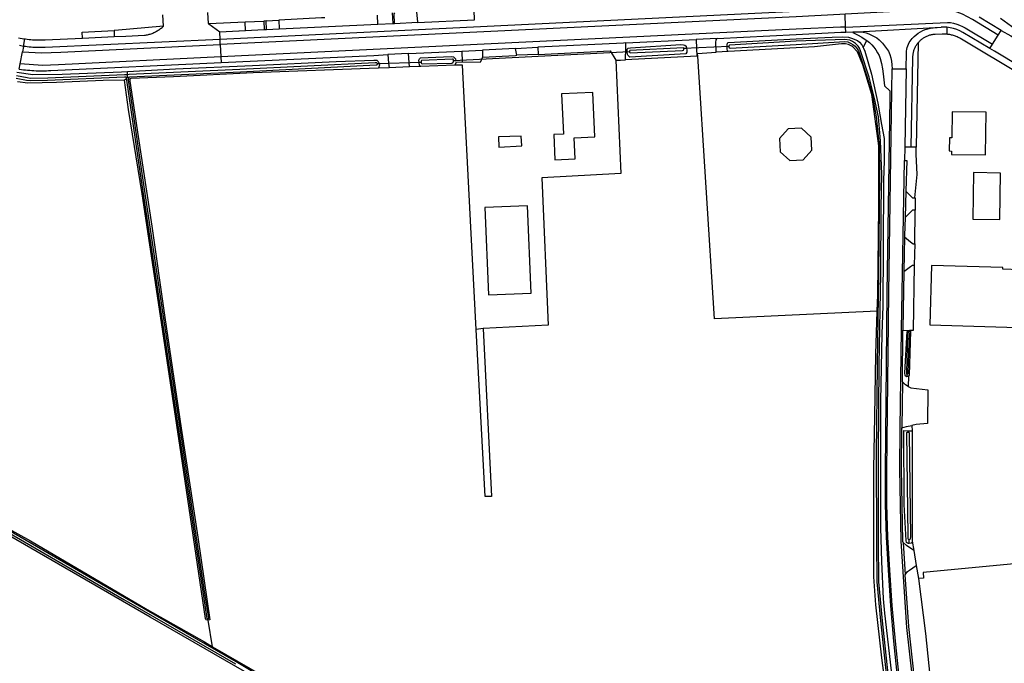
# Model space of a CAD drawing. Header units: metres. Extents: x 174255 to 175175, y 462028 to 462911.
# Tile 170 of 256: x 175051.1 to 175053.86, y 462721.82 to 462723.62. Entities that reach past the tile are written whole.
import ezdxf

# ---------------------------------------------------------------- set-up
doc = ezdxf.new("R2010")
doc.units = ezdxf.units.M
doc.layers.add('N-XX-AL-LIJN_0.20-G', color=7, linetype='Continuous', lineweight=25)

# ---------------------------------------------------------------- blocks, each defined once
blk = doc.blocks.new('Situatie')
at = {"lineweight": -3}
for p, q in [((-2.6294, 9.9927), (-2.6307, 10.029)), ((-4.5428, 9.9953), (-4.545, 10.0264)), ((-4.255, 10.0098), (-4.2196, 10.0117)), ((-3.9411, 10.0003), (-3.8997, 10.0025)), ((-3.8944, 10.0028), (-3.8305, 10.0064)), ((-2.1929, 9.9832), (-2.2548, 10.0199)), ((-4.2536, 9.9856), (-4.2185, 9.9873)), ((-2.6289, 9.9782), (-2.6294, 9.9927)), ((-2.3448, 9.9918), (-2.3448, 9.9724)), ((-4.9356, 9.9384), (-4.932, 9.9593)), ((-4.7699, 9.9617), (-4.6809, 9.9658)), ((-4.3835, 9.9438), (-4.3842, 9.9581)), ((-3.2457, 9.9481), (-3.0488, 9.9578)), ((-2.5799, 9.9349), (-2.5698, 9.9548)), ((-2.225, 9.9322), (-2.2171, 9.9445)), ((-2.2171, 9.9445), (-2.2009, 9.9702)), ((-4.9448, 9.8897), (-4.9384, 9.9235)), ((-4.9356, 9.9384), (-4.9384, 9.9235)), ((-4.3835, 9.9438), (-4.3818, 9.9088)), ((-3.2355, 9.9231), (-3.7295, 9.8975)), ((-3.7061, 9.9254), (-3.6482, 9.9282)), ((-3.5551, 9.9328), (-3.4925, 9.9359)), ((-3.2355, 9.9231), (-3.2417, 9.9222)), ((-2.957, 9.9379), (-3.0831, 9.932)), ((-3.0753, 9.9322), (-3.0831, 9.932)), ((-2.957, 9.9379), (-2.9613, 9.9375)), ((-4.9477, 9.8747), (-4.9448, 9.8897)), ((-4.3818, 9.9088), (-4.3811, 9.8932)), ((-3.8201, 9.8933), (-3.9424, 9.8895)), ((-3.9374, 9.8896), (-3.9424, 9.8895)), ((-3.8201, 9.8933), (-3.8253, 9.8931)), ((-3.7227, 9.8976), (-3.7295, 9.8975)), ((-3.4915, 9.9161), (-3.5516, 9.9138)), ((-4.6437, 9.859), (-4.6438, 9.8682)), ((-2.4596, 9.875), (-2.4632, 9.6563)), ((-4.6469, 9.847), (-4.6523, 9.8434)), ((-4.6489, 9.8521), (-4.6434, 9.8524)), ((-4.6434, 9.8524), (-4.6437, 9.859)), ((-4.6434, 9.8524), (-4.6376, 9.8528)), ((-4.6411, 9.8475), (-4.6365, 9.8477)), ((-2.4601, 9.5326), (-2.4622, 9.4591)), ((-2.4638, 9.4046), (-2.4654, 9.3068)), ((-2.4354, 9.385), (-2.4365, 9.3251)), ((-3.646, 9.1472), (-3.6653, 9.145)), ((-2.4468, 9.1396), (-2.4567, 9.1395)), ((-2.4529, 9.1366), (-2.4527, 9.1396)), ((-2.4564, 9.0125), (-2.4565, 9.0197)), ((-2.4698, 8.9983), (-2.4713, 8.8688)), ((-2.454, 8.8563), (-2.4538, 8.861)), ((-2.4679, 8.5471), (-2.4619, 8.457)), ((-2.451, 8.5447), (-2.4509, 8.5563)), ((-2.4378, 8.525), (-2.4308, 8.4828)), ((-4.4183, 8.3345), (-4.4176, 8.3302)), ((-4.4051, 8.2554), (-4.4176, 8.3302))]:
    blk.add_line(p, q, dxfattribs=at)
for points in [[(-2.1944, 10.0178), (-2.1539, 9.9878)], [(-4.9495, 9.9622), (-4.9447, 9.9613), (-4.9397, 9.9605), (-4.9348, 9.9597), (-4.932, 9.9593)], [(-4.9356, 9.9384), (-4.9472, 9.9408)], [(-4.4198, 10.0331), (-4.4177, 10.0026), (-4.4158, 10.0013)], [(-2.6462, 10.0425), (-2.7678, 10.0366), (-4.1932, 9.9671), (-4.3842, 9.9581)], [(-2.6307, 10.029), (-2.6453, 10.0282), (-2.7678, 10.0216), (-4.3835, 9.9438)], [(-3.9013, 10.0324), (-3.8997, 10.0025), (-3.8997, 10.0022), (-3.8944, 10.0024), (-3.8944, 10.0028), (-3.8959, 10.0301), (-3.8942, 10.0326)], [(-3.8326, 10.0357), (-3.8305, 10.0064), (-3.8304, 10.0055), (-3.6702, 10.0132), (-3.6703, 10.0146), (-3.6713, 10.0381), (-3.6585, 10.0382), (-3.6585, 10.0488)], [(-2.2009, 9.9702), (-2.273, 10.0136), (-2.2869, 10.0216), (-2.3015, 10.0284), (-2.3166, 10.034), (-2.3321, 10.0382), (-2.3479, 10.0411), (-2.3639, 10.0426), (-2.6307, 10.029)], [(-4.4158, 10.0013), (-4.3852, 9.9795), (-4.3129, 9.9829), (-4.3135, 10.0067), (-4.4158, 10.0013)], [(-4.3135, 10.0067), (-4.3136, 10.0072), (-4.2617, 10.0095)], [(-4.255, 10.0098), (-4.2617, 10.0095), (-4.2606, 9.9855), (-4.2606, 9.9853), (-4.2536, 9.9856), (-4.2536, 9.9857), (-4.255, 10.0098)], [(-4.0905, 10.0185), (-4.0994, 10.0181), (-4.2196, 10.0117), (-4.2185, 9.9873), (-4.2185, 9.9872), (-3.9411, 10.0003), (-3.9422, 10.0256)], [(-2.6294, 9.9927), (-2.3435, 10.0058), (-2.3348, 10.005), (-2.3261, 10.0034), (-2.3176, 10.0011), (-2.3093, 9.9981), (-2.3013, 9.9944), (-2.2937, 9.99), (-2.2171, 9.9445)], [(-4.7699, 9.9617), (-4.7708, 9.9785), (-4.6815, 9.983)], [(-4.6815, 9.983), (-4.6809, 9.9658), (-4.6483, 9.9672), (-4.5958, 9.9697), (-4.5934, 9.97), (-4.5907, 9.9705), (-4.588, 9.971), (-4.5853, 9.9717), (-4.5827, 9.9724), (-4.5801, 9.9731), (-4.5775, 9.974), (-4.5749, 9.9749), (-4.5723, 9.9759), (-4.5698, 9.977), (-4.5674, 9.9782), (-4.5649, 9.9794), (-4.5625, 9.9807), (-4.5601, 9.982), (-4.5578, 9.9835), (-4.5555, 9.985), (-4.5533, 9.9865), (-4.5511, 9.9882), (-4.5489, 9.9899), (-4.5468, 9.9916), (-4.5448, 9.9934), (-4.5428, 9.9953), (-4.6791, 9.9831), (-4.6815, 9.983)], [(-4.3842, 9.9581), (-4.3852, 9.9795), (-4.2606, 9.9853)], [(-2.6294, 9.9927), (-2.6431, 9.9921), (-2.7678, 9.9867), (-4.3818, 9.9088)], [(-2.9895, 9.9607), (-2.7678, 9.9716), (-2.6422, 9.9778), (-2.6291, 9.9782), (-2.6289, 9.9782), (-2.6092, 9.9793), (-2.6093, 9.9773), (-2.596, 9.9712), (-2.5833, 9.9641), (-2.5712, 9.9559), (-2.5705, 9.9553), (-2.5698, 9.9548)], [(-2.6092, 9.9793), (-2.5959, 9.9796), (-2.3614, 9.9921)], [(-2.5959, 9.9796), (-2.5877, 9.9791), (-2.5795, 9.9778), (-2.5715, 9.976), (-2.5637, 9.9734), (-2.5561, 9.9703), (-2.5487, 9.9665), (-2.5418, 9.9621), (-2.5352, 9.9572), (-2.5257, 9.9471), (-2.517, 9.9363), (-2.5092, 9.9249), (-2.5054, 9.9157), (-2.5026, 9.9063), (-2.5005, 9.8966), (-2.4994, 9.8868), (-2.499, 9.8758)], [(-2.4596, 9.875), (-2.4584, 9.9205), (-2.4582, 9.9254), (-2.4575, 9.9303), (-2.4564, 9.9352), (-2.455, 9.9399), (-2.4531, 9.9445), (-2.4508, 9.9489), (-2.4482, 9.9531), (-2.4453, 9.9571), (-2.442, 9.9608), (-2.4369, 9.9662), (-2.4313, 9.9711), (-2.4254, 9.9755), (-2.4191, 9.9794), (-2.4125, 9.9828), (-2.4056, 9.9856), (-2.3985, 9.9878), (-2.3913, 9.9894), (-2.3839, 9.9904), (-2.3614, 9.9921)], [(-2.3448, 9.9724), (-2.3453, 9.9724), (-2.348, 9.9726), (-2.3508, 9.9728), (-2.3535, 9.9728), (-2.3563, 9.9728), (-2.358, 9.9728), (-2.3777, 9.972), (-2.38, 9.9719), (-2.3823, 9.9717), (-2.3845, 9.9714), (-2.3868, 9.9711), (-2.389, 9.9707), (-2.3912, 9.9702), (-2.3934, 9.9696), (-2.3956, 9.9689), (-2.3978, 9.9682), (-2.3999, 9.9674), (-2.402, 9.9665), (-2.404, 9.9655), (-2.4061, 9.9645), (-2.4081, 9.9634), (-2.41, 9.9622), (-2.4119, 9.961), (-2.4138, 9.9597), (-2.4156, 9.9583), (-2.4174, 9.9569), (-2.4191, 9.9554), (-2.4207, 9.9539), (-2.4223, 9.9523), (-2.4239, 9.9506), (-2.4253, 9.949)], [(-2.3448, 9.9918), (-2.3503, 9.9922), (-2.3559, 9.9923), (-2.3614, 9.9921)], [(-2.225, 9.9322), (-2.3002, 9.9775), (-2.3085, 9.9818), (-2.3172, 9.9855), (-2.3262, 9.9884), (-2.3354, 9.9905), (-2.3448, 9.9918)], [(-2.1342, 9.857), (-2.3038, 9.9585), (-2.3062, 9.9599), (-2.3086, 9.9612), (-2.311, 9.9625), (-2.3135, 9.9637), (-2.316, 9.9649), (-2.3186, 9.966), (-2.3211, 9.9669), (-2.3237, 9.9679), (-2.3264, 9.9687), (-2.329, 9.9695), (-2.3317, 9.9702), (-2.3344, 9.9708), (-2.3371, 9.9713), (-2.3398, 9.9718), (-2.3425, 9.9721), (-2.3448, 9.9724)], [(-2.2009, 9.9702), (-2.193, 9.9831), (-2.1929, 9.9832)], [(-2.1929, 9.9832), (-2.1656, 9.968), (-2.1177, 9.9394), (-2.0791, 9.916)], [(-4.3842, 9.9581), (-4.8743, 9.9352), (-4.8769, 9.9351), (-4.8822, 9.935), (-4.8876, 9.935), (-4.8929, 9.9351), (-4.8983, 9.9352), (-4.9036, 9.9354), (-4.909, 9.9357), (-4.9143, 9.9361), (-4.9196, 9.9366), (-4.9249, 9.9371), (-4.9303, 9.9377), (-4.9356, 9.9384)], [(-4.932, 9.9593), (-4.9299, 9.9591), (-4.925, 9.9585), (-4.92, 9.9579), (-4.915, 9.9575), (-4.9101, 9.9571), (-4.9051, 9.9569), (-4.9001, 9.9567), (-4.8952, 9.9565), (-4.8902, 9.9565), (-4.8852, 9.9565), (-4.8802, 9.9567), (-4.8752, 9.9569), (-4.7699, 9.9617)], [(-3.2467, 9.9006), (-3.246, 9.9344), (-3.2457, 9.9481), (-3.2521, 9.9477), (-3.4925, 9.9359), (-3.4915, 9.9161), (-3.2895, 9.9261), (-3.2737, 9.8998)], [(-2.9923, 9.9218), (-2.9928, 9.9491), (-2.9919, 9.9564), (-2.9895, 9.9607), (-3.0488, 9.9578), (-3.0475, 9.932), (-3.0463, 9.9107)], [(-2.5407, 9.1959), (-2.5392, 9.2419), (-2.5364, 9.4895), (-2.536, 9.6592), (-2.5559, 9.8034), (-2.581, 9.8867), (-2.5962, 9.9229), (-2.6102, 9.9383), (-2.6206, 9.9434), (-2.6298, 9.9454), (-2.641, 9.9454), (-2.7168, 9.9373), (-2.7678, 9.9345), (-2.9584, 9.9237), (-2.9923, 9.9218)], [(-2.9613, 9.9375), (-2.9616, 9.9429), (-2.9602, 9.947), (-2.9584, 9.9491), (-2.7678, 9.9597), (-2.6666, 9.9645), (-2.6388, 9.9651), (-2.6208, 9.9639), (-2.6129, 9.9614), (-2.5961, 9.9549), (-2.59, 9.95), (-2.5837, 9.9428), (-2.5799, 9.9349), (-2.5794, 9.9338), (-2.5753, 9.9246), (-2.5568, 9.8603), (-2.5386, 9.7796), (-2.5287, 9.719), (-2.5214, 9.68), (-2.5214, 9.6187), (-2.5229, 9.5613), (-2.5236, 9.3732), (-2.5251, 9.2101), (-2.5276, 9.1325), (-2.5316, 8.9442), (-2.5313, 8.8019), (-2.5311, 8.5889), (-2.5281, 8.4941), (-2.5234, 8.3896), (-2.5198, 8.3498), (-2.5013, 8.1874)], [(-2.957, 9.9379), (-2.9571, 9.9377), (-2.9568, 9.9358), (-2.9562, 9.9349), (-2.9527, 9.9334), (-2.7678, 9.9436), (-2.6317, 9.9523), (-2.6229, 9.9509), (-2.6153, 9.9478), (-2.6085, 9.9438), (-2.6026, 9.9394), (-2.5971, 9.9314), (-2.5929, 9.9263), (-2.569, 9.8521), (-2.5547, 9.8035), (-2.5432, 9.7411), (-2.5347, 9.6597), (-2.5337, 9.5807), (-2.5351, 9.486), (-2.5366, 9.3023), (-2.5409, 9.046), (-2.5432, 8.7967), (-2.5429, 8.5494), (-2.5419, 8.4374), (-2.5316, 8.3282), (-2.5154, 8.1797)], [(-2.5095, 8.1793), (-2.5256, 8.3279), (-2.536, 8.4371), (-2.537, 8.5491), (-2.5373, 8.7964), (-2.535, 9.0457), (-2.5307, 9.302), (-2.5291, 9.4857), (-2.5278, 9.5804), (-2.5311, 9.6735), (-2.5372, 9.7408), (-2.5477, 9.7927), (-2.5631, 9.8518), (-2.587, 9.926), (-2.5899, 9.9333), (-2.5938, 9.9392), (-2.6011, 9.9468), (-2.6101, 9.9518), (-2.6177, 9.9554), (-2.6316, 9.9574), (-2.7678, 9.9527), (-2.9548, 9.9422), (-2.9566, 9.9402), (-2.957, 9.9379)], [(-2.5698, 9.9548), (-2.5626, 9.9491), (-2.5559, 9.9428), (-2.5498, 9.9359), (-2.5443, 9.9286), (-2.5395, 9.9207), (-2.5353, 9.9125), (-2.5319, 9.904), (-2.5286, 9.89), (-2.5259, 9.8759), (-2.5237, 9.8617), (-2.5205, 9.8282), (-2.5051, 9.8135), (-2.5049, 9.7927), (-2.5133, 9.2478), (-2.5182, 8.7474), (-2.518, 8.6549), (-2.5152, 8.5624), (-2.5099, 8.4701), (-2.5032, 8.3702), (-2.4947, 8.2705), (-2.4844, 8.171), (-2.4455, 7.8354), (-2.367, 7.2059)], [(-2.4454, 9.6561), (-2.4404, 9.9063), (-2.4404, 9.907), (-2.4404, 9.9092), (-2.4403, 9.9115), (-2.4401, 9.9138), (-2.4399, 9.916), (-2.4395, 9.9183), (-2.4391, 9.9205), (-2.4386, 9.9227), (-2.438, 9.9249), (-2.4374, 9.9271), (-2.4366, 9.9292), (-2.4358, 9.9314), (-2.435, 9.9335), (-2.434, 9.9355), (-2.433, 9.9376), (-2.4319, 9.9396), (-2.4307, 9.9415), (-2.4295, 9.9434), (-2.4282, 9.9453), (-2.4268, 9.9471), (-2.4254, 9.9489), (-2.4253, 9.949), (-2.4308, 9.656)], [(-4.9384, 9.9235), (-4.8851, 9.9201), (-4.8305, 9.9222), (-4.3835, 9.9438)], [(-3.8529, 9.8806), (-3.8537, 9.8929), (-3.8551, 9.918), (-3.9131, 9.9152), (-3.9111, 9.8909), (-3.9095, 9.8785)], [(-3.8551, 9.918), (-3.7061, 9.9254), (-3.7047, 9.8944), (-3.7227, 9.8932)], [(-3.6482, 9.9282), (-3.6477, 9.9084), (-3.5551, 9.9132), (-3.5516, 9.9138), (-3.5551, 9.9328), (-3.6482, 9.9282)], [(-3.2417, 9.9222), (-3.2417, 9.9222), (-3.2417, 9.9305), (-3.2393, 9.9333), (-3.2323, 9.9347), (-3.0916, 9.9433), (-3.0844, 9.943), (-3.0805, 9.9416), (-3.0766, 9.9387), (-3.0753, 9.9322)], [(-3.0753, 9.9322), (-3.0746, 9.9286), (-3.075, 9.922), (-3.0771, 9.9171), (-3.2347, 9.9082), (-3.2381, 9.9117), (-3.2398, 9.9138), (-3.2407, 9.9158), (-3.2417, 9.9222)], [(-3.2355, 9.9231), (-3.2353, 9.9218), (-3.2333, 9.9203), (-3.0868, 9.9269), (-3.0839, 9.928), (-3.0833, 9.9293), (-3.083, 9.9318), (-3.0831, 9.932), (-3.0833, 9.9333), (-3.0844, 9.9342), (-3.2343, 9.9269), (-3.2356, 9.9252), (-3.2357, 9.9241), (-3.2355, 9.9231)], [(-3.0439, 9.9109), (-3.0444, 9.9189), (-2.9923, 9.9218)], [(-2.9584, 9.9237), (-2.9602, 9.9263), (-2.961, 9.9316), (-2.9613, 9.9375)], [(-2.1389, 9.8806), (-2.2118, 9.9247), (-2.225, 9.9322)], [(-4.9473, 9.8746), (-4.9415, 9.8738), (-4.9356, 9.8731), (-4.9298, 9.8724), (-4.9239, 9.8718), (-4.9181, 9.8714), (-4.9122, 9.8709), (-4.9063, 9.8706), (-4.9004, 9.8703), (-4.8945, 9.8702), (-4.8887, 9.8701), (-4.8828, 9.8701), (-4.8769, 9.8701), (-4.871, 9.8703), (-4.8651, 9.8705), (-4.8592, 9.8708), (-4.3811, 9.8932), (-3.953, 9.9132), (-3.9131, 9.9152)], [(-4.3818, 9.9088), (-4.8371, 9.8869), (-4.8821, 9.885), (-4.9448, 9.8897)], [(-4.6438, 9.8682), (-4.509, 9.8756), (-4.2928, 9.8852), (-4.0585, 9.8956), (-3.9528, 9.8995), (-3.9452, 9.8999), (-3.9447, 9.8997), (-3.9434, 9.8989), (-3.9422, 9.898), (-3.9411, 9.8969), (-3.9401, 9.8958), (-3.9393, 9.8945), (-3.9385, 9.8932), (-3.938, 9.8917), (-3.9375, 9.8903), (-3.9374, 9.8896)], [(-4.6376, 9.8528), (-4.6371, 9.8531), (-4.3269, 9.867), (-3.9466, 9.8863), (-3.9446, 9.8865), (-3.9425, 9.8874), (-3.9424, 9.8892), (-3.9425, 9.8907), (-3.9441, 9.8921), (-3.9453, 9.8927), (-3.9485, 9.8925), (-4.3289, 9.8732), (-4.6391, 9.8592), (-4.6437, 9.859)], [(-3.9374, 9.8896), (-3.9373, 9.8888), (-3.9371, 9.8873), (-3.9372, 9.8857), (-3.9374, 9.8842), (-3.9378, 9.8827), (-3.9383, 9.8813), (-3.9389, 9.8799), (-3.9397, 9.8786), (-3.9407, 9.8774)], [(-3.8253, 9.8931), (-3.826, 9.8993), (-3.8246, 9.9034), (-3.8214, 9.9059), (-3.7356, 9.9101), (-3.7289, 9.9087), (-3.7239, 9.9034), (-3.7227, 9.8982)], [(-3.8206, 9.8818), (-3.8228, 9.883), (-3.8248, 9.8858), (-3.8252, 9.8921), (-3.8253, 9.8931)], [(-3.8201, 9.8933), (-3.8202, 9.8927), (-3.8192, 9.8902), (-3.8175, 9.8895), (-3.7337, 9.8916), (-3.7309, 9.8932), (-3.7295, 9.895), (-3.7295, 9.9), (-3.7303, 9.9022), (-3.7321, 9.9029), (-3.8188, 9.8985), (-3.8199, 9.8965), (-3.8201, 9.8933)], [(-3.7227, 9.8922), (-3.7257, 9.8853)], [(-3.6477, 9.9084), (-3.6547, 9.893), (-3.7047, 9.8944)], [(-3.2737, 9.8998), (-3.2601, 9.5823), (-3.481, 9.5702), (-3.4634, 9.1565), (-3.646, 9.1472)], [(-3.2737, 9.8998), (-3.2611, 9.8999), (-3.2467, 9.9006)], [(-2.4101, 7.2713), (-2.4236, 7.3792), (-2.4615, 7.6833), (-2.4644, 7.7394), (-2.4742, 7.8142), (-2.5278, 8.2241), (-2.5445, 8.3729), (-2.5501, 8.4514), (-2.55, 8.5843), (-2.5499, 8.7538), (-2.5476, 8.9009), (-2.5446, 9.0759), (-2.5407, 9.1959), (-2.9973, 9.1741), (-3.0439, 9.9109), (-3.0463, 9.9107), (-3.2467, 9.9006)], [(-4.2476, 8.1464), (-4.5798, 8.3378), (-5.0354, 8.6007)], [(-4.9538, 9.866), (-4.909, 9.8599), (-4.8267, 9.8602), (-4.6604, 9.8673), (-4.6438, 9.8682)], [(-3.6653, 9.145), (-3.6804, 9.4316), (-3.7042, 9.8861), (-3.7257, 9.8853), (-3.8206, 9.8818), (-3.8529, 9.8806), (-3.9095, 9.8785), (-3.9407, 9.8774), (-4.2913, 9.8645), (-4.5143, 9.8529), (-4.6344, 9.8481), (-4.6365, 9.8477), (-4.6375, 9.8458), (-4.6375, 9.8413), (-4.6142, 9.6854), (-4.5754, 9.4345), (-4.5392, 9.1785), (-4.4933, 8.8685), (-4.446, 8.5628), (-4.4126, 8.331), (-4.4176, 8.3302)], [(-2.2809, 6.8482), (-2.3171, 6.8437), (-2.3178, 6.8492), (-2.3349, 6.9885), (-2.4406, 7.8361), (-2.4793, 8.1719), (-2.4896, 8.2711), (-2.4982, 8.3705), (-2.5051, 8.4701), (-2.5105, 8.5627), (-2.5132, 8.6553), (-2.5133, 8.748), (-2.5083, 9.2474), (-2.4994, 9.8136), (-2.499, 9.8758), (-2.4596, 9.875)], [(-4.6437, 9.859), (-4.652, 9.8585), (-4.8674, 9.8497), (-4.9164, 9.8487), (-4.9255, 9.8504), (-4.9553, 9.8554)], [(-5.0496, 8.6163), (-4.6542, 8.388), (-4.3411, 8.2077)], [(-4.0299, 8.028), (-4.3387, 8.2127), (-4.6518, 8.3931), (-5.0472, 8.6213)], [(-4.956, 9.8492), (-4.9267, 9.8433), (-4.9168, 9.843), (-4.8679, 9.844), (-4.6524, 9.8529), (-4.6497, 9.8527), (-4.6489, 9.8521)], [(-4.4176, 8.3302), (-4.4194, 8.33), (-4.4232, 8.3308), (-4.4242, 8.3314), (-4.4254, 8.3342), (-4.493, 8.7949), (-4.5564, 9.2204), (-4.6028, 9.5254), (-4.6414, 9.7615), (-4.6523, 9.8434), (-4.7116, 9.8429), (-4.8426, 9.8369), (-4.923, 9.8355), (-4.9527, 9.8388)], [(-5.0507, 8.6262), (-4.9156, 8.5524), (-4.5886, 8.3596), (-4.4278, 8.2686), (-4.4051, 8.2554)], [(-4.6489, 9.8521), (-4.6477, 9.8511), (-4.6472, 9.8491), (-4.6469, 9.847), (-4.6465, 9.844), (-4.6095, 9.5872), (-4.5596, 9.2555), (-4.4338, 8.4155), (-4.4218, 8.34), (-4.421, 8.3356), (-4.4199, 8.3345), (-4.4183, 8.3345), (-4.4175, 8.3345), (-4.4163, 8.3348), (-4.4157, 8.3362), (-4.4164, 8.341), (-4.4283, 8.4165), (-4.5542, 9.2565), (-4.604, 9.5882), (-4.641, 9.8449), (-4.6411, 9.8475), (-4.6411, 9.8483), (-4.6405, 9.8505), (-4.6392, 9.8518), (-4.6376, 9.8528)], [(-3.3906, 9.6824), (-3.3328, 9.685), (-3.3384, 9.809), (-3.4259, 9.805), (-3.4208, 9.6922), (-3.448, 9.6909), (-3.4448, 9.6205), (-3.3879, 9.623), (-3.3906, 9.6824)], [(-2.2348, 9.7537), (-2.3301, 9.755), (-2.3311, 9.682), (-2.3377, 9.6821), (-2.3383, 9.6451), (-2.3317, 9.645), (-2.3318, 9.6352), (-2.2364, 9.6339), (-2.2348, 9.7537)], [(-2.7258, 9.6839), (-2.753, 9.7087), (-2.7899, 9.7071), (-2.8143, 9.68), (-2.8125, 9.6431), (-2.7852, 9.6185), (-2.7484, 9.6202), (-2.7238, 9.6473), (-2.7258, 9.6839)], [(-3.5374, 9.6595), (-3.5394, 9.6871), (-3.6029, 9.6848), (-3.6016, 9.6558), (-3.5374, 9.6595)], [(-2.4601, 9.5326), (-2.4415, 9.5142), (-2.435, 9.5141), (-2.4288, 9.5794), (-2.4311, 9.6365), (-2.4308, 9.656), (-2.4454, 9.6561), (-2.4632, 9.6563), (-2.4638, 9.6189)], [(-2.4211, 7.9854), (-2.4571, 8.3088), (-2.4731, 8.5509), (-2.4766, 8.754), (-2.4758, 8.8671), (-2.4728, 9.1444), (-2.4681, 9.4082), (-2.4638, 9.6189), (-2.4576, 9.6187), (-2.4601, 9.5326)], [(-2.1945, 9.5834), (-2.2706, 9.5846), (-2.2727, 9.4543), (-2.1965, 9.4531), (-2.1945, 9.5834)], [(-2.435, 9.5141), (-2.434, 9.5141), (-2.4344, 9.4791)], [(-3.6312, 9.2418), (-3.5114, 9.2468), (-3.5216, 9.4914), (-3.6415, 9.4863), (-3.6312, 9.2418)], [(-2.4638, 9.4046), (-2.4469, 9.3908), (-2.44, 9.3851), (-2.4354, 9.385), (-2.4344, 9.4791), (-2.4384, 9.4791), (-2.4415, 9.4792), (-2.4622, 9.4591)], [(-2.4622, 9.4591), (-2.4637, 9.4078), (-2.4638, 9.4046)], [(-2.4654, 9.3068), (-2.4468, 9.3212), (-2.4417, 9.3252), (-2.4365, 9.3251)], [(-2.4365, 9.3251), (-2.4394, 9.1416), (-2.4498, 9.1419)], [(-2.1407, 9.3123), (-2.1885, 9.3136), (-2.1883, 9.3188), (-2.388, 9.3243), (-2.3927, 9.1575), (-2.1456, 9.1507), (-2.1459, 9.1871)], [(-2.4654, 9.3068), (-2.4682, 9.1453), (-2.4682, 9.1426)], [(-3.646, 9.1472), (-3.6222, 8.6763), (-3.6407, 8.6763), (-3.6653, 9.145)], [(-2.4525, 9.0141), (-2.4535, 8.9848), (-2.4614, 8.9892), (-2.4698, 8.9983), (-2.4682, 9.1426), (-2.4498, 9.1419), (-2.4496, 9.1396)], [(-2.4564, 9.0125), (-2.4583, 9.0124), (-2.4612, 9.0134), (-2.462, 9.0155), (-2.4626, 9.0235), (-2.4567, 9.1395), (-2.4527, 9.1396)], [(-2.4565, 9.0197), (-2.4562, 9.0197), (-2.4551, 9.0197), (-2.4544, 9.0201), (-2.4538, 9.0216), (-2.4536, 9.023), (-2.4504, 9.1343), (-2.4506, 9.1356), (-2.4517, 9.1365), (-2.4529, 9.1366), (-2.4529, 9.1366), (-2.4539, 9.1365), (-2.4546, 9.1363), (-2.455, 9.1357), (-2.4553, 9.1343), (-2.4585, 9.023), (-2.4583, 9.0203), (-2.4572, 9.0197), (-2.4565, 9.0197)], [(-2.4527, 9.1396), (-2.4496, 9.1396), (-2.4468, 9.1396), (-2.451, 9.0168), (-2.4525, 9.0141), (-2.4538, 9.013), (-2.4553, 9.0126), (-2.4564, 9.0125)], [(-2.4535, 8.9848), (-2.4463, 8.9808), (-2.3985, 8.9758), (-2.3994, 8.8809), (-2.4313, 8.8784), (-2.443, 8.8758)], [(-2.4421, 8.5511), (-2.4378, 8.525), (-2.458, 8.5387), (-2.4679, 8.5471), (-2.4682, 8.5507), (-2.472, 8.7549), (-2.4714, 8.8669), (-2.4713, 8.8688), (-2.4582, 8.8725), (-2.443, 8.8758), (-2.4429, 8.8605)], [(-2.451, 8.5447), (-2.453, 8.5444), (-2.456, 8.5454), (-2.4581, 8.5471), (-2.4595, 8.5532), (-2.4647, 8.6545), (-2.4656, 8.8615), (-2.4538, 8.861)], [(-2.454, 8.8563), (-2.4562, 8.8563), (-2.4574, 8.8561), (-2.4581, 8.8546), (-2.4548, 8.5654), (-2.4546, 8.5591), (-2.4535, 8.5565), (-2.4524, 8.5563), (-2.4511, 8.5563), (-2.4496, 8.5563), (-2.448, 8.5571), (-2.4469, 8.559), (-2.4466, 8.5634), (-2.4499, 8.8525), (-2.4501, 8.8544), (-2.4509, 8.8555), (-2.4522, 8.8561), (-2.4539, 8.8563), (-2.454, 8.8563)], [(-2.4538, 8.861), (-2.4429, 8.8605), (-2.4429, 8.8579), (-2.4421, 8.5577), (-2.4421, 8.5511), (-2.4438, 8.547), (-2.4454, 8.5454), (-2.451, 8.5447)], [(-0.877, 7.5068), (-0.939, 7.5672), (-1.0441, 7.6712), (-1.008, 7.6773), (-1.1165, 7.8142), (-1.6859, 8.5328), (-2.4119, 8.4633), (-2.4103, 8.4475), (-2.4248, 8.4463)], [(-2.4164, 7.9855), (-2.4522, 8.3118), (-2.4619, 8.457), (-2.4554, 8.4659), (-2.45, 8.4698), (-2.4308, 8.4828), (-2.4248, 8.4463)], [(-2.4248, 8.4463), (-2.4055, 8.2922), (-2.3671, 7.9202)], [(-4.4051, 8.2554), (-4.2312, 8.1546)]]:
    blk.add_lwpolyline(points, dxfattribs=at)

msp = doc.modelspace()

# ---------------------------------------------------------------- block references
at = {"layer": 'N-XX-AL-LIJN_0.20-G'}
msp.add_blockref('Situatie', (175056.047, 462713.6112), dxfattribs=at)

doc.saveas('drawing.dxf')
